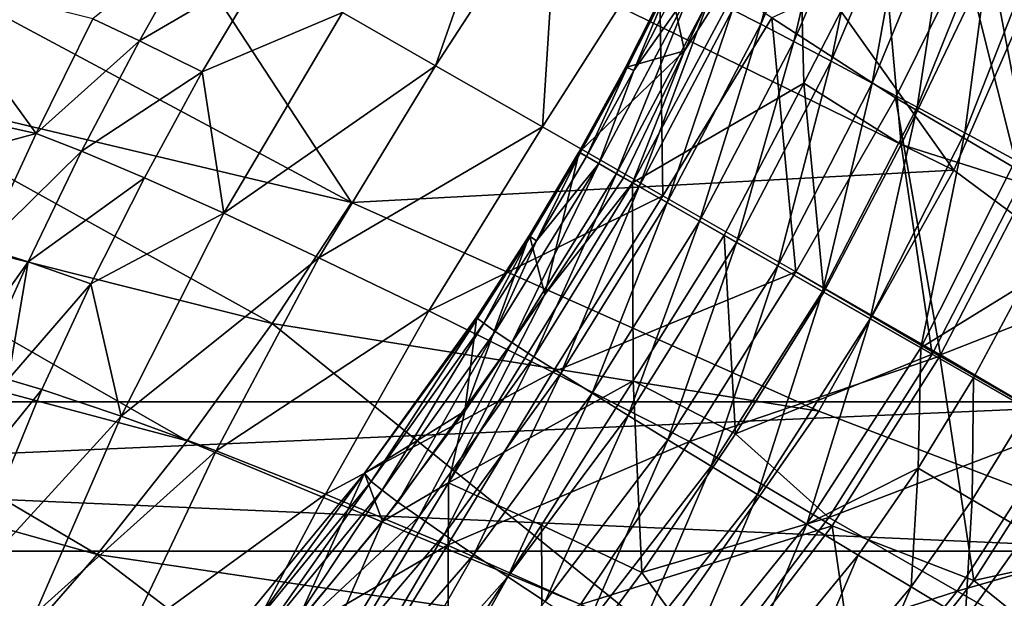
# Model space of a CAD drawing. Header units: metres. Extents: x -1651 to 0, y -1070 to 0.
# Tile 74 of 111: x -237 to -105, y -825 to -748. Entities that reach past the tile are written whole.
import ezdxf

# ---------------------------------------------------------------- set-up
doc = ezdxf.new("R2010")
doc.units = ezdxf.units.M

msp = doc.modelspace()

# ---------------------------------------------------------------- linework, layer by layer
at = {"layer": 'None'}
for points in [[(-157.767044, -702.949646, -103.900948), (-111.825775, -767.672852, -3), (-234.564911, -707.552551, -204.824524)], [(-96.999779, -733.794312, -3), (-111.825775, -767.672852, -3), (-157.767044, -702.949646, -103.900948)], [(-234.564911, -707.552551, -204.824524), (-192.409927, -772.002747, -103.900711), (-252.281082, -739.865784, -204.816605)], [(-111.825775, -767.672852, -3), (-192.409927, -772.002747, -103.900711), (-234.564911, -707.552551, -204.824524)], [(-181.163849, -753.713745, -44.46983), (-170.841705, -724.221558, -58.118008), (-193.598755, -746.594299, -72.529678)], [(-164.708801, -728.373657, -44.54126), (-170.841705, -724.221558, -58.118008), (-181.163849, -753.713745, -44.46983)], [(-166.850967, -761.908447, -17.624781), (-164.708801, -728.373657, -44.54126), (-181.163849, -753.713745, -44.46983)], [(-151.219467, -737.378479, -18.203728), (-164.708801, -728.373657, -44.54126), (-166.850967, -761.908447, -17.624781)], [(-119.631584, -758.026978, 30.707067), (-107.899841, -734.328674, 28.777878), (-136.164597, -747.279541, 6.925126)], [(-119.631584, -758.026978, 30.707067), (-101.344109, -768.74353, 52.935604), (-107.899841, -734.328674, 28.777878)], [(-111.825775, -767.672852, -3), (-96.999779, -733.794312, -3), (-3, -848.547241, -3)], [(-101.344109, -768.74353, 52.935604), (-91.221489, -744.148438, 49.772732), (-107.899841, -734.328674, 28.777878)], [(-226.988663, -747.41394, -161.419754), (-220.781387, -750.365662, -130.876907), (-212.538116, -735.750793, -131.590942)], [(-212.538116, -735.750793, -131.590942), (-220.781387, -750.365662, -130.876907), (-204.078522, -740.594238, -101.630234)], [(-150.748871, -771.127502, 7.838922), (-151.219467, -737.378479, -18.203728), (-166.850967, -761.908447, -17.624781)], [(-151.219467, -737.378479, -18.203728), (-150.748871, -771.127502, 7.838922), (-136.164597, -747.279541, 6.925126)], [(-252.281082, -739.865784, -204.816605), (-192.409927, -772.002747, -103.900711), (-262.016602, -755.506592, -204.806808)], [(-220.781387, -750.365662, -130.876907), (-212.372009, -754.53949, -100.942337), (-204.078522, -740.594238, -101.630234)], [(-204.078522, -740.594238, -101.630234), (-212.372009, -754.53949, -100.942337), (-193.598755, -746.594299, -72.529678)], [(-259.665192, -757.194275, -195.074982), (-234.595551, -762.799194, -159.011215), (-249.9189, -741.63623, -195.074982)], [(-234.595551, -762.799194, -159.011215), (-226.988663, -747.41394, -161.419754), (-249.9189, -741.63623, -195.074982)], [(-212.372009, -754.53949, -100.942337), (-209.498688, -773.457642, -70.615761), (-193.598755, -746.594299, -72.529678)], [(-193.598755, -746.594299, -72.529678), (-209.498688, -773.457642, -70.615761), (-181.163849, -753.713745, -44.46983)], [(-226.988663, -747.41394, -161.419754), (-234.595551, -762.799194, -159.011215), (-220.781387, -750.365662, -130.876907)], [(-136.164597, -747.279541, 6.925126), (-150.748871, -771.127502, 7.838922), (-132.957489, -781.313721, 31.763296)], [(-136.164597, -747.279541, 6.925126), (-132.957489, -781.313721, 31.763296), (-119.631584, -758.026978, 30.707067)], [(-234.595551, -762.799194, -159.011215), (-228.502731, -765.148682, -128.958252), (-220.781387, -750.365662, -130.876907)], [(-220.781387, -750.365662, -130.876907), (-228.502731, -765.148682, -128.958252), (-212.372009, -754.53949, -100.942337)], [(-228.502731, -765.148682, -128.958252), (-220.110977, -768.700134, -99.403618), (-212.372009, -754.53949, -100.942337)], [(-212.372009, -754.53949, -100.942337), (-220.110977, -768.700134, -99.403618), (-209.498688, -773.457642, -70.615761)], [(-209.498688, -773.457642, -70.615761), (-196.767563, -779.407959, -42.857048), (-181.163849, -753.713745, -44.46983)], [(-181.163849, -753.713745, -44.46983), (-196.767563, -779.407959, -42.857048), (-166.850967, -761.908447, -17.624781)], [(-262.016602, -755.506592, -204.806808), (-203.017899, -788.222839, -103.889374), (-272.315948, -770.77063, -204.792999)], [(-192.409927, -772.002747, -103.900711), (-203.017899, -788.222839, -103.889374), (-262.016602, -755.506592, -204.806808)], [(-234.595551, -762.799194, -159.011215), (-259.665192, -757.194275, -195.074982), (-269.977966, -772.363892, -195.074982)], [(-132.957489, -781.313721, 31.763296), (-113.587196, -792.403931, 53.999908), (-119.631584, -758.026978, 30.707067)], [(-119.631584, -758.026978, 30.707067), (-113.587196, -792.403931, 53.999908), (-101.344109, -768.74353, 52.935604)], [(-196.767563, -779.407959, -42.857048), (-182.039291, -786.519775, -16.380093), (-166.850967, -761.908447, -17.624781)], [(-166.850967, -761.908447, -17.624781), (-182.039291, -786.519775, -16.380093), (-150.748871, -771.127502, 7.838922)], [(-241.682739, -778.10553, -155.028473), (-234.595551, -762.799194, -159.011215), (-269.977966, -772.363892, -195.074982)], [(-234.595551, -762.799194, -159.011215), (-241.682739, -778.10553, -155.028473), (-228.502731, -765.148682, -128.958252)], [(-241.682739, -778.10553, -155.028473), (-235.659439, -779.948059, -125.832375), (-228.502731, -765.148682, -128.958252)], [(-228.502731, -765.148682, -128.958252), (-235.659439, -779.948059, -125.832375), (-220.110977, -768.700134, -99.403618)], [(-111.825775, -767.672852, -3), (-129.887375, -799.942749, -3), (-192.409927, -772.002747, -103.900711)], [(-3, -848.547241, -3), (-129.887375, -799.942749, -3), (-111.825775, -767.672852, -3)], [(-235.659439, -779.948059, -125.832375), (-227.273529, -782.927185, -96.994774), (-220.110977, -768.700134, -99.403618)], [(-220.110977, -768.700134, -99.403618), (-227.273529, -782.927185, -96.994774), (-209.498688, -773.457642, -70.615761)], [(-101.344109, -768.74353, 52.935604), (-113.587196, -792.403931, 53.999908), (-85.486557, -781.390747, 53.169479)], [(-272.315948, -770.77063, -204.792999), (-214.36615, -803.950012, -103.873421), (-283.15918, -785.63501, -204.774994)], [(-203.017899, -788.222839, -103.889374), (-214.36615, -803.950012, -103.873421), (-272.315948, -770.77063, -204.792999)], [(-182.039291, -786.519775, -16.380093), (-165.452667, -794.74353, 8.575167), (-150.748871, -771.127502, 7.838922)], [(-150.748871, -771.127502, 7.838922), (-165.452667, -794.74353, 8.575167), (-132.957489, -781.313721, 31.763296)], [(-129.887375, -799.942749, -3), (-203.017899, -788.222839, -103.889374), (-192.409927, -772.002747, -103.900711)], [(-209.498688, -773.457642, -70.615761), (-227.273529, -782.927185, -96.994774), (-223.213165, -800.620911, -66.457268)], [(-196.767563, -779.407959, -42.857048), (-209.498688, -773.457642, -70.615761), (-223.213165, -800.620911, -66.457268)], [(-235.659439, -779.948059, -125.832375), (-241.682739, -778.10553, -155.028473), (-245.506378, -793.780579, -135.513184)], [(-223.213165, -800.620911, -66.457268), (-210.496567, -805.276428, -40.089119), (-196.767563, -779.407959, -42.857048)], [(-210.496567, -805.276428, -40.089119), (-182.039291, -786.519775, -16.380093), (-196.767563, -779.407959, -42.857048)], [(-245.506378, -793.780579, -135.513184), (-242.210617, -794.617798, -121.514763), (-235.659439, -779.948059, -125.832375)], [(-235.659439, -779.948059, -125.832375), (-242.210617, -794.617798, -121.514763), (-238.316208, -795.714355, -107.566719)], [(-227.273529, -782.927185, -96.994774), (-235.659439, -779.948059, -125.832375), (-238.316208, -795.714355, -107.566719)], [(-165.452667, -794.74353, 8.575167), (-147.160934, -804.011658, 31.784348), (-132.957489, -781.313721, 31.763296)], [(-132.957489, -781.313721, 31.763296), (-147.160934, -804.011658, 31.784348), (-113.705109, -792.609497, 53.999989)], [(-113.705109, -792.609497, 53.999989), (-113.587196, -792.403931, 53.999908), (-132.957489, -781.313721, 31.763296)], [(-85.486557, -781.390747, 53.169479), (-113.587196, -792.403931, 53.999908), (-96.366394, -802.559021, 53.990116)], [(-238.316208, -795.714355, -107.566719), (-233.839432, -797.076965, -93.71241), (-227.273529, -782.927185, -96.994774)], [(-227.273529, -782.927185, -96.994774), (-233.839432, -797.076965, -93.71241), (-223.213165, -800.620911, -66.457268)], [(-283.15918, -785.63501, -204.774994), (-226.424957, -819.149719, -103.852684), (-294.526367, -800.076843, -204.752625)], [(-214.36615, -803.950012, -103.873421), (-226.424957, -819.149719, -103.852684), (-283.15918, -785.63501, -204.774994)], [(-182.039291, -786.519775, -16.380093), (-210.496567, -805.276428, -40.089119), (-195.877029, -811.047974, -14.937061)], [(-165.452667, -794.74353, 8.575167), (-182.039291, -786.519775, -16.380093), (-195.877029, -811.047974, -14.937061)], [(-151.012009, -830.295898, -3), (-214.36615, -803.950012, -103.873421), (-203.017899, -788.222839, -103.889374)], [(-129.887375, -799.942749, -3), (-151.012009, -830.295898, -3), (-203.017899, -788.222839, -103.889374)], [(-147.160934, -804.011658, 31.784348), (-128.083603, -815.310669, 52.935139), (-113.705109, -792.609497, 53.999989)], [(-113.705109, -792.609497, 53.999989), (-128.083603, -815.310669, 52.935139), (-109.163536, -822.626526, 53.169846)], [(-113.587196, -792.403931, 53.999908), (-113.705109, -792.609497, 53.999989), (-96.366394, -802.559021, 53.990116)], [(-96.366394, -802.559021, 53.990116), (-113.705109, -792.609497, 53.999989), (-109.163536, -822.626526, 53.169846)], [(-165.452667, -794.74353, 8.575167), (-195.877029, -811.047974, -14.937061), (-179.56044, -817.916992, 8.684208)], [(-147.160934, -804.011658, 31.784348), (-165.452667, -794.74353, 8.575167), (-179.56044, -817.916992, 8.684208)], [(-233.839432, -797.076965, -93.71241), (-238.316208, -795.714355, -107.566719), (-244.24057, -809.898315, -102.771568)], [(-223.213165, -800.620911, -66.457268), (-233.839432, -797.076965, -93.71241), (-245.098907, -824.609924, -84.570122)], [(-233.839432, -797.076965, -93.71241), (-244.24057, -809.898315, -102.771568), (-245.098907, -824.609924, -84.570122)], [(-226.424957, -819.149719, -103.852684), (-239.164581, -833.787292, -103.826981), (-294.526367, -800.076843, -204.752625)], [(-245.098907, -824.609924, -84.570122), (-234.721466, -827.051575, -59.983292), (-223.213165, -800.620911, -66.457268)], [(-234.721466, -827.051575, -59.983292), (-210.496567, -805.276428, -40.089119), (-223.213165, -800.620911, -66.457268)], [(-151.012009, -830.295898, -3), (-129.887375, -799.942749, -3), (-3, -848.547241, -3)], [(-109.163536, -822.626526, 53.169846), (-74.522682, -815.104797), (-96.366394, -802.559021, 53.990116)], [(-214.36615, -803.950012, -103.873421), (-151.012009, -830.295898, -3), (-226.424957, -819.149719, -103.852684)], [(-179.56044, -817.916992, 8.684208), (-161.767731, -825.841736, 30.47802), (-147.160934, -804.011658, 31.784348)], [(-161.767731, -825.841736, 30.47802), (-128.083603, -815.310669, 52.935139), (-147.160934, -804.011658, 31.784348)], [(-210.496567, -805.276428, -40.089119), (-234.721466, -827.051575, -59.983292), (-222.436264, -830.419739, -36.06649)], [(-195.877029, -811.047974, -14.937061), (-210.496567, -805.276428, -40.089119), (-222.436264, -830.419739, -36.06649)], [(-195.877029, -811.047974, -14.937061), (-222.436264, -830.419739, -36.06649), (-208.499542, -834.761108, -13.202532)], [(-179.56044, -817.916992, 8.684208), (-195.877029, -811.047974, -14.937061), (-208.499542, -834.761108, -13.202532)], [(-144.223038, -836.449707, 49.771191), (-128.083603, -815.310669, 52.935139), (-161.767731, -825.841736, 30.47802)], [(-128.083603, -815.310669, 52.935139), (-144.223038, -836.449707, 49.771191), (-124.271591, -841.969055, 50.597534)], [(-109.163536, -822.626526, 53.169846), (-128.083603, -815.310669, 52.935139), (-124.271591, -841.969055, 50.597534)], [(-89.866814, -838.217163), (-74.522682, -815.104797), (-109.163536, -822.626526, 53.169846)], [(-208.499542, -834.761108, -13.202532), (-193.184525, -840.099609, 8.239292), (-179.56044, -817.916992, 8.684208)], [(-193.184525, -840.099609, 8.239292), (-161.767731, -825.841736, 30.47802), (-179.56044, -817.916992, 8.684208)], [(-226.424957, -819.149719, -103.852684), (-174.997589, -858.442993, -3), (-239.164581, -833.787292, -103.826981)], [(-151.012009, -830.295898, -3), (-174.997589, -858.442993, -3), (-226.424957, -819.149719, -103.852684)], [(-124.271591, -841.969055, 50.597534), (-89.866814, -838.217163), (-109.163536, -822.626526, 53.169846)], [(-249.747665, -837.747498, -78.757072), (-234.721466, -827.051575, -59.983292), (-245.098907, -824.609924, -84.570122)]]:
    msp.add_3dface(points, dxfattribs=at)
at = {"layer": 'None0'}
for points in [[(-540.000183, -798.689636, -410), (-540.000183, -818.689636, -410), (-80.000198, -798.689636, -410)], [(-540.000183, -818.689636, -410), (-80.000198, -818.689636, -410), (-80.000198, -798.689636, -410)], [(-540.000183, -798.689636, -410), (-80.000198, -798.689636, -410), (-540.000183, -798.689636, -430)], [(-80.000198, -798.689636, -410), (-80.000198, -798.689636, -430), (-540.000183, -798.689636, -430)], [(-80.000198, -798.689636, -430), (-80.000198, -818.689636, -430), (-540.000183, -798.689636, -430)], [(-80.000198, -818.689636, -430), (-540.000183, -818.689636, -430), (-540.000183, -798.689636, -430)], [(-540.000183, -818.689636, -410), (-540.000183, -818.689636, -430), (-80.000198, -818.689636, -410)], [(-540.000183, -818.689636, -430), (-80.000198, -818.689636, -430), (-80.000198, -818.689636, -410)]]:
    msp.add_3dface(points, dxfattribs=at)
at = {"layer": 'None012'}
for points in [[(-130.713501, -722.070862, 37.942345), (-141.407928, -746.219299, 42.144413), (-137.628891, -748.164795, 49.472965)], [(-137.628891, -748.164795, 49.472965), (-126.977814, -723.813843, 44.911793), (-130.713501, -722.070862, 37.942345)], [(-137.628891, -748.164795, 49.472965), (-133.22673, -750.464111, 56.340958), (-126.977814, -723.813843, 44.911793)], [(-133.22673, -750.464111, 56.340958), (-122.649315, -725.888, 51.447456), (-126.977814, -723.813843, 44.911793)], [(-122.649315, -725.888, 51.447456), (-133.22673, -750.464111, 56.340958), (-128.244934, -753.09375, 62.683075)], [(-117.769951, -728.273315, 57.493309), (-122.649315, -725.888, 51.447456), (-128.244934, -753.09375, 62.683075)], [(-154.788605, -769.390747, 3.070055), (-132.615707, -727.810852, 4.178916), (-131.897903, -756.031616, 20.746317)], [(-147.856461, -751.70929, 1.117316), (-132.615707, -727.810852, 4.178916), (-154.788605, -769.390747, 3.070055)], [(-147.856461, -751.70929, 1.117316), (-139.817078, -734.548523, 0.200634), (-132.615707, -727.810852, 4.178916)], [(-131.897903, -756.031616, 20.746317), (-132.615707, -727.810852, 4.178916), (-121.427177, -735.66333, 20.384518)], [(-128.244934, -753.09375, 62.683075), (-122.732651, -756.027161, 68.439178), (-117.769951, -728.273315, 57.493309)], [(-122.732651, -756.027161, 68.439178), (-112.386879, -730.947083, 62.99794), (-117.769951, -728.273315, 57.493309)], [(-112.386879, -730.947083, 62.99794), (-122.732651, -756.027161, 68.439178), (-116.744301, -759.234619, 73.554932)], [(-106.551941, -733.883667, 67.915123), (-112.386879, -730.947083, 62.99794), (-116.744301, -759.234619, 73.554932)], [(-139.817078, -734.548523, 0.200634), (-147.856461, -751.70929, 1.117316), (-149.882462, -742.362671, 1.152276)], [(-116.744301, -759.234619, 73.554932), (-110.338959, -762.683716, 77.982384), (-106.551941, -733.883667, 67.915123)], [(-110.338959, -762.683716, 77.982384), (-100.321251, -737.055176, 72.204292), (-106.551941, -733.883667, 67.915123)], [(-121.427177, -735.66333, 20.384518), (-118.858727, -764.234436, 37.084946), (-131.897903, -756.031616, 20.746317)], [(-109.178078, -744.05188, 35.904621), (-118.858727, -764.234436, 37.084946), (-121.427177, -735.66333, 20.384518)], [(-100.321251, -737.055176, 72.204292), (-110.338959, -762.683716, 77.982384), (-103.579849, -766.339844, 81.68045)], [(-149.882462, -742.362671, 1.152276), (-155.725296, -753.926453, 1.251065), (-155.542252, -753.931519, 9.871828)], [(-149.882462, -742.362671, 1.152276), (-147.856461, -751.70929, 1.117316), (-155.725296, -753.926453, 1.251065)], [(-149.645264, -742.317078, 9.672698), (-149.882462, -742.362671, 1.152276), (-155.542252, -753.931519, 9.871828)], [(-155.542252, -753.931519, 9.871828), (-154.61026, -754.362244, 18.427418), (-149.645264, -742.317078, 9.672698)], [(-154.61026, -754.362244, 18.427418), (-148.665756, -742.686157, 18.111546), (-149.645264, -742.317078, 9.672698)], [(-154.61026, -754.362244, 18.427418), (-146.953827, -743.465759, 26.388615), (-148.665756, -742.686157, 18.111546)], [(-154.61026, -754.362244, 18.427418), (-159.314117, -766.799683, 26.961752), (-146.953827, -743.465759, 26.388615)], [(-159.314117, -766.799683, 26.961752), (-156.962311, -768.146179, 35.185852), (-146.953827, -743.465759, 26.388615)], [(-146.953827, -743.465759, 26.388615), (-156.962311, -768.146179, 35.185852), (-144.526535, -744.647583, 34.425102)], [(-102.848412, -769.355225, 52.493973), (-118.858727, -764.234436, 37.084946), (-109.178078, -744.05188, 35.904621)], [(-93.049835, -745.663818, 49.53833), (-102.848412, -769.355225, 52.493973), (-109.178078, -744.05188, 35.904621)], [(-156.962311, -768.146179, 35.185852), (-153.908295, -769.894714, 43.097572), (-144.526535, -744.647583, 34.425102)], [(-144.526535, -744.647583, 34.425102), (-153.908295, -769.894714, 43.097572), (-141.407928, -746.219299, 42.144413)], [(-153.908295, -769.894714, 43.097572), (-150.182709, -772.027771, 50.617538), (-141.407928, -746.219299, 42.144413)], [(-141.407928, -746.219299, 42.144413), (-150.182709, -772.027771, 50.617538), (-137.628891, -748.164795, 49.472965)], [(-150.182709, -772.027771, 50.617538), (-145.822937, -774.523926, 57.6703), (-137.628891, -748.164795, 49.472965)], [(-137.628891, -748.164795, 49.472965), (-145.822937, -774.523926, 57.6703), (-133.22673, -750.464111, 56.340958)], [(-145.822937, -774.523926, 57.6703), (-140.872726, -777.358093, 64.185104), (-133.22673, -750.464111, 56.340958)], [(-133.22673, -750.464111, 56.340958), (-140.872726, -777.358093, 64.185104), (-128.244934, -753.09375, 62.683075)], [(-147.856461, -751.70929, 1.117316), (-161.956894, -765.286621, 1.251065), (-155.725296, -753.926453, 1.251065)], [(-147.856461, -751.70929, 1.117316), (-155.995789, -768.699585, 1.251065), (-161.956894, -765.286621, 1.251065)], [(-155.995789, -768.699585, 1.251065), (-147.856461, -751.70929, 1.117316), (-154.788605, -769.390747, 3.070055)], [(-140.872726, -777.358093, 64.185104), (-135.381744, -780.501892, 70.096581), (-128.244934, -753.09375, 62.683075)], [(-128.244934, -753.09375, 62.683075), (-135.381744, -780.501892, 70.096581), (-122.732651, -756.027161, 68.439178)], [(-155.542252, -753.931519, 9.871828), (-155.725296, -753.926453, 1.251065), (-161.984192, -765.270996, 2.499999)], [(-155.725296, -753.926453, 1.251065), (-161.956894, -765.286621, 1.251065), (-161.984192, -765.270996, 2.499999)], [(-161.984192, -765.270996, 2.499999), (-161.82399, -765.362732, 9.908803), (-155.542252, -753.931519, 9.871828)], [(-161.82399, -765.362732, 9.908803), (-160.940125, -765.868774, 18.507793), (-155.542252, -753.931519, 9.871828)], [(-155.542252, -753.931519, 9.871828), (-160.940125, -765.868774, 18.507793), (-154.61026, -754.362244, 18.427418)], [(-160.940125, -765.868774, 18.507793), (-159.314117, -766.799683, 26.961752), (-154.61026, -754.362244, 18.427418)], [(-142.553787, -776.39563, 20.370127), (-154.788605, -769.390747, 3.070055), (-131.897903, -756.031616, 20.746317)], [(-131.897903, -756.031616, 20.746317), (-129.227493, -784.025391, 37.178787), (-142.553787, -776.39563, 20.370127)], [(-135.381744, -780.501892, 70.096581), (-129.40509, -783.923767, 75.345421), (-122.732651, -756.027161, 68.439178)], [(-118.858727, -764.234436, 37.084946), (-129.227493, -784.025391, 37.178787), (-131.897903, -756.031616, 20.746317)], [(-122.732651, -756.027161, 68.439178), (-129.40509, -783.923767, 75.345421), (-116.744301, -759.234619, 73.554932)], [(-129.40509, -783.923767, 75.345421), (-123.002731, -787.589355, 79.87896), (-116.744301, -759.234619, 73.554932)], [(-116.744301, -759.234619, 73.554932), (-123.002731, -787.589355, 79.87896), (-110.338959, -762.683716, 77.982384)], [(-123.002731, -787.589355, 79.87896), (-116.238884, -791.461914, 83.651688), (-110.338959, -762.683716, 77.982384)], [(-110.338959, -762.683716, 77.982384), (-116.238884, -791.461914, 83.651688), (-103.579849, -766.339844, 81.68045)], [(-168.501968, -776.567078, 9.871828), (-161.984192, -765.270996, 2.499999), (-168.598969, -776.411743, 1.251065)], [(-161.984192, -765.270996, 2.499999), (-161.956894, -765.286621, 1.251065), (-168.598969, -776.411743, 1.251065)], [(-168.598969, -776.411743, 1.251065), (-161.956894, -765.286621, 1.251065), (-166.52742, -784.32019, 1.117316)], [(-161.82399, -765.362732, 9.908803), (-161.984192, -765.270996, 2.499999), (-168.501968, -776.567078, 9.871828)], [(-166.52742, -784.32019, 1.117316), (-161.956894, -765.286621, 1.251065), (-155.995789, -768.699585, 1.251065)], [(-114.704025, -792.340637, 53.499882), (-129.227493, -784.025391, 37.178787), (-118.858727, -764.234436, 37.084946)], [(-102.848412, -769.355225, 52.493973), (-114.704025, -792.340637, 53.499882), (-118.858727, -764.234436, 37.084946)], [(-167.658676, -777.15271, 18.427418), (-161.82399, -765.362732, 9.908803), (-168.501968, -776.567078, 9.871828)], [(-167.658676, -777.15271, 18.427418), (-160.940125, -765.868774, 18.507793), (-161.82399, -765.362732, 9.908803)], [(-159.314117, -766.799683, 26.961752), (-160.940125, -765.868774, 18.507793), (-167.658676, -777.15271, 18.427418)], [(-116.238884, -791.461914, 83.651688), (-102.497879, -782.990356, 86.102036), (-103.579849, -766.339844, 81.68045)], [(-159.314117, -766.799683, 26.961752), (-173.179581, -789.271912, 26.388615), (-170.931564, -790.766846, 34.425102)], [(-173.179581, -789.271912, 26.388615), (-159.314117, -766.799683, 26.961752), (-167.658676, -777.15271, 18.427418)], [(-156.962311, -768.146179, 35.185852), (-159.314117, -766.799683, 26.961752), (-170.931564, -790.766846, 34.425102)], [(-156.962311, -768.146179, 35.185852), (-170.931564, -790.766846, 34.425102), (-167.997314, -792.660583, 42.144413)], [(-153.908295, -769.894714, 43.097572), (-156.962311, -768.146179, 35.185852), (-167.997314, -792.660583, 42.144413)], [(-155.995789, -768.699585, 1.251065), (-154.788605, -769.390747, 3.070055), (-166.52742, -784.32019, 1.117316)], [(-154.788605, -769.390747, 3.070055), (-179.421417, -809.562195, 4.178916), (-166.52742, -784.32019, 1.117316)], [(-179.421417, -809.562195, 4.178916), (-154.788605, -769.390747, 3.070055), (-154.720871, -795.894409, 20.746317)], [(-153.908295, -769.894714, 43.097572), (-167.997314, -792.660583, 42.144413), (-164.406418, -794.934692, 49.472965)], [(-150.182709, -772.027771, 50.617538), (-153.908295, -769.894714, 43.097572), (-164.406418, -794.934692, 49.472965)], [(-154.788605, -769.390747, 3.070055), (-142.553787, -776.39563, 20.370127), (-154.720871, -795.894409, 20.746317)], [(-97.347313, -802.278015, 53.499901), (-114.704025, -792.340637, 53.499882), (-102.848412, -769.355225, 52.493973)], [(-150.182709, -772.027771, 50.617538), (-164.406418, -794.934692, 49.472965), (-160.194946, -797.567017, 56.340958)], [(-145.822937, -774.523926, 57.6703), (-150.182709, -772.027771, 50.617538), (-160.194946, -797.567017, 56.340958)], [(-145.822937, -774.523926, 57.6703), (-160.194946, -797.567017, 56.340958), (-155.405106, -800.531982, 62.683075)], [(-140.872726, -777.358093, 64.185104), (-145.822937, -774.523926, 57.6703), (-155.405106, -800.531982, 62.683075)], [(-175.613464, -787.304688, 1.152276), (-168.598969, -776.411743, 1.251065), (-177.256653, -799.940857, 0.200634)], [(-177.256653, -799.940857, 0.200634), (-168.598969, -776.411743, 1.251065), (-166.52742, -784.32019, 1.117316)], [(-168.598969, -776.411743, 1.251065), (-175.613464, -787.304688, 1.152276), (-175.53273, -787.532349, 9.672698)], [(-168.501968, -776.567078, 9.871828), (-168.598969, -776.411743, 1.251065), (-175.53273, -787.532349, 9.672698)], [(-168.501968, -776.567078, 9.871828), (-175.53273, -787.532349, 9.672698), (-174.718567, -788.190247, 18.111546)], [(-167.658676, -777.15271, 18.427418), (-168.501968, -776.567078, 9.871828), (-174.718567, -788.190247, 18.111546)], [(-173.179581, -789.271912, 26.388615), (-167.658676, -777.15271, 18.427418), (-174.718567, -788.190247, 18.111546)], [(-154.720871, -795.894409, 20.746317), (-142.553787, -776.39563, 20.370127), (-141.045792, -802.986572, 37.084946)], [(-142.553787, -776.39563, 20.370127), (-129.227493, -784.025391, 37.178787), (-141.045792, -802.986572, 37.084946)], [(-140.872726, -777.358093, 64.185104), (-155.405106, -800.531982, 62.683075), (-150.084778, -803.800659, 68.439178)], [(-135.381744, -780.501892, 70.096581), (-140.872726, -777.358093, 64.185104), (-150.084778, -803.800659, 68.439178)], [(-135.381744, -780.501892, 70.096581), (-150.084778, -803.800659, 68.439178), (-144.287109, -807.341125, 73.554932)], [(-129.40509, -783.923767, 75.345421), (-135.381744, -780.501892, 70.096581), (-144.287109, -807.341125, 73.554932)], [(-116.238884, -791.461914, 83.651688), (-109.181427, -795.502563, 86.625763), (-102.497879, -782.990356, 86.102036)], [(-109.181427, -795.502563, 86.625763), (-101.901154, -799.670776, 88.771339), (-102.497879, -782.990356, 86.102036)], [(-179.421417, -809.562195, 4.178916), (-177.256653, -799.940857, 0.200634), (-166.52742, -784.32019, 1.117316)], [(-129.40509, -783.923767, 75.345421), (-144.287109, -807.341125, 73.554932), (-138.069916, -811.118896, 77.982384)], [(-141.045792, -802.986572, 37.084946), (-129.227493, -784.025391, 37.178787), (-114.704025, -792.340637, 53.499882)], [(-123.002731, -787.589355, 79.87896), (-129.40509, -783.923767, 75.345421), (-138.069916, -811.118896, 77.982384)], [(-175.53273, -787.532349, 9.672698), (-175.613464, -787.304688, 1.152276), (-190.65451, -808.250671, -1.207664)], [(-190.65451, -808.250671, -1.207664), (-175.613464, -787.304688, 1.152276), (-177.256653, -799.940857, 0.200634)], [(-190.65451, -808.250671, -1.207664), (-189.778336, -809.365479, 15.047648), (-175.53273, -787.532349, 9.672698)], [(-175.53273, -787.532349, 9.672698), (-189.778336, -809.365479, 15.047648), (-174.718567, -788.190247, 18.111546)], [(-123.002731, -787.589355, 79.87896), (-138.069916, -811.118896, 77.982384), (-131.495163, -815.096985, 81.68045)], [(-116.238884, -791.461914, 83.651688), (-123.002731, -787.589355, 79.87896), (-131.495163, -815.096985, 81.68045)], [(-174.718567, -788.190247, 18.111546), (-189.778336, -809.365479, 15.047648), (-188.31456, -810.5495, 22.945543)], [(-188.31456, -810.5495, 22.945543), (-173.179581, -789.271912, 26.388615), (-174.718567, -788.190247, 18.111546)], [(-173.179581, -789.271912, 26.388615), (-188.31456, -810.5495, 22.945543), (-186.184326, -812.135925, 30.599131)], [(-170.931564, -790.766846, 34.425102), (-173.179581, -789.271912, 26.388615), (-186.184326, -812.135925, 30.599131)], [(-170.931564, -790.766846, 34.425102), (-186.184326, -812.135925, 30.599131), (-183.408524, -814.108521, 37.942345)], [(-167.997314, -792.660583, 42.144413), (-170.931564, -790.766846, 34.425102), (-183.408524, -814.108521, 37.942345)], [(-116.238884, -791.461914, 83.651688), (-131.495163, -815.096985, 81.68045), (-116.588196, -807.600647, 86.102036)], [(-109.181427, -795.502563, 86.625763), (-116.238884, -791.461914, 83.651688), (-116.588196, -807.600647, 86.102036)], [(-167.997314, -792.660583, 42.144413), (-183.408524, -814.108521, 37.942345), (-180.014191, -816.447693, 44.911793)], [(-164.406418, -794.934692, 49.472965), (-167.997314, -792.660583, 42.144413), (-180.014191, -816.447693, 44.911793)], [(-114.704025, -792.340637, 53.499882), (-128.524414, -814.201172, 52.493973), (-141.045792, -802.986572, 37.084946)], [(-128.524414, -814.201172, 52.493973), (-114.704025, -792.340637, 53.499882), (-97.347313, -802.278015, 53.499901)], [(-164.406418, -794.934692, 49.472965), (-180.014191, -816.447693, 44.911793), (-176.034195, -819.130554, 51.447456)], [(-160.194946, -797.567017, 56.340958), (-164.406418, -794.934692, 49.472965), (-176.034195, -819.130554, 51.447456)], [(-109.181427, -795.502563, 86.625763), (-116.588196, -807.600647, 86.102036), (-109.380707, -811.832703, 88.247482)], [(-101.901154, -799.670776, 88.771339), (-109.181427, -795.502563, 86.625763), (-109.380707, -811.832703, 88.247482)], [(-154.720871, -795.894409, 20.746317), (-166.985367, -815.235718, 20.384518), (-179.421417, -809.562195, 4.178916)], [(-153.550064, -821.552429, 35.904621), (-166.985367, -815.235718, 20.384518), (-154.720871, -795.894409, 20.746317)], [(-141.045792, -802.986572, 37.084946), (-153.550064, -821.552429, 35.904621), (-154.720871, -795.894409, 20.746317)], [(-160.194946, -797.567017, 56.340958), (-176.034195, -819.130554, 51.447456), (-171.506927, -822.130859, 57.493309)], [(-155.405106, -800.531982, 62.683075), (-160.194946, -797.567017, 56.340958), (-171.506927, -822.130859, 57.493309)], [(-190.65451, -808.250671, -1.207664), (-177.256653, -799.940857, 0.200634), (-188.274353, -814.723022, -2.131491)], [(-188.274353, -814.723022, -2.131491), (-177.256653, -799.940857, 0.200634), (-179.421417, -809.562195, 4.178916)], [(-155.405106, -800.531982, 62.683075), (-171.506927, -822.130859, 57.493309), (-166.475922, -825.419556, 62.99794)], [(-150.084778, -803.800659, 68.439178), (-155.405106, -800.531982, 62.683075), (-166.475922, -825.419556, 62.99794)], [(-101.901154, -799.670776, 88.771339), (-109.380707, -811.832703, 88.247482), (-102.022514, -816.148376, 89.554688)], [(-128.524414, -814.201172, 52.493973), (-153.550064, -821.552429, 35.904621), (-141.045792, -802.986572, 37.084946)], [(-111.390846, -824.039734, 52.501076), (-128.524414, -814.201172, 52.493973), (-97.347313, -802.278015, 53.499901)], [(-97.347313, -802.278015, 53.499901), (-76.708855, -814.09436, 2.499999), (-111.390846, -824.039734, 52.501076)], [(-150.084778, -803.800659, 68.439178), (-166.475922, -825.419556, 62.99794), (-160.989487, -828.964844, 67.915123)], [(-144.287109, -807.341125, 73.554932), (-150.084778, -803.800659, 68.439178), (-160.989487, -828.964844, 67.915123)], [(-144.287109, -807.341125, 73.554932), (-160.989487, -828.964844, 67.915123), (-155.100159, -832.732544, 72.204292)], [(-138.069916, -811.118896, 77.982384), (-144.287109, -807.341125, 73.554932), (-155.100159, -832.732544, 72.204292)], [(-205.850922, -829.034668, 8.685819), (-190.65451, -808.250671, -1.207664), (-206.766388, -827.788513, -6.618952)], [(-206.766388, -827.788513, -6.618952), (-190.65451, -808.250671, -1.207664), (-199.980621, -828.804077, -6.143128)], [(-189.778336, -809.365479, 15.047648), (-190.65451, -808.250671, -1.207664), (-205.850922, -829.034668, 8.685819)], [(-199.980621, -828.804077, -6.143128), (-190.65451, -808.250671, -1.207664), (-188.274353, -814.723022, -2.131491)], [(-116.588196, -807.600647, 86.102036), (-131.495163, -815.096985, 81.68045), (-124.628288, -819.236389, 84.615379)], [(-116.588196, -807.600647, 86.102036), (-124.628288, -819.236389, 84.615379), (-117.537628, -823.496582, 86.761131)], [(-109.380707, -811.832703, 88.247482), (-116.588196, -807.600647, 86.102036), (-117.537628, -823.496582, 86.761131)], [(-204.457306, -830.255371, 16.103867), (-189.778336, -809.365479, 15.047648), (-205.850922, -829.034668, 8.685819)], [(-188.31456, -810.5495, 22.945543), (-189.778336, -809.365479, 15.047648), (-204.457306, -830.255371, 16.103867)], [(-203.265411, -849.272278, 3.988795), (-188.274353, -814.723022, -2.131491), (-179.421417, -809.562195, 4.178916)], [(-179.421417, -809.562195, 4.178916), (-179.518463, -834.294922, 19.275747), (-203.265411, -849.272278, 3.988795)], [(-166.985367, -815.235718, 20.384518), (-179.518463, -834.294922, 19.275747), (-179.421417, -809.562195, 4.178916)], [(-202.455688, -831.856689, 23.290276), (-188.31456, -810.5495, 22.945543), (-204.457306, -830.255371, 16.103867)], [(-186.184326, -812.135925, 30.599131), (-188.31456, -810.5495, 22.945543), (-202.455688, -831.856689, 23.290276)], [(-138.069916, -811.118896, 77.982384), (-155.100159, -832.732544, 72.204292), (-148.864197, -836.686218, 75.831055)], [(-131.495163, -815.096985, 81.68045), (-138.069916, -811.118896, 77.982384), (-148.864197, -836.686218, 75.831055)], [(-183.408524, -814.108521, 37.942345), (-186.184326, -812.135925, 30.599131), (-202.455688, -831.856689, 23.290276)], [(-109.380707, -811.832703, 88.247482), (-117.537628, -823.496582, 86.761131), (-110.293686, -827.835754, 88.099625)], [(-102.022514, -816.148376, 89.554688), (-109.380707, -811.832703, 88.247482), (-110.293686, -827.835754, 88.099625)], [(-203.265411, -849.272278, 3.988795), (-199.980621, -828.804077, -6.143128), (-188.274353, -814.723022, -2.131491)], [(-183.408524, -814.108521, 37.942345), (-202.455688, -831.856689, 23.290276), (-196.708115, -836.129639, 36.751694)], [(-180.014191, -816.447693, 44.911793), (-183.408524, -814.108521, 37.942345), (-196.708115, -836.129639, 36.751694)], [(-166.870483, -839.645325, 33.598019), (-179.518463, -834.294922, 19.275747), (-166.985367, -815.235718, 20.384518)], [(-153.550064, -821.552429, 35.904621), (-166.870483, -839.645325, 33.598019), (-166.985367, -815.235718, 20.384518)], [(-128.524414, -814.201172, 52.493973), (-143.994995, -834.645142, 49.53833), (-153.550064, -821.552429, 35.904621)], [(-148.864197, -836.686218, 75.831055), (-142.341125, -840.787659, 78.767548), (-131.495163, -815.096985, 81.68045)], [(-143.994995, -834.645142, 49.53833), (-128.524414, -814.201172, 52.493973), (-111.390846, -824.039734, 52.501076)], [(-131.495163, -815.096985, 81.68045), (-142.341125, -840.787659, 78.767548), (-124.628288, -819.236389, 84.615379)], [(-76.708855, -814.09436, 2.499999), (-90.980171, -835.725891, 2.499999), (-111.390846, -824.039734, 52.501076)], [(-180.014191, -816.447693, 44.911793), (-196.708115, -836.129639, 36.751694), (-193.014709, -838.758118, 42.924568)], [(-176.034195, -819.130554, 51.447456), (-180.014191, -816.447693, 44.911793), (-193.014709, -838.758118, 42.924568)], [(-110.293686, -827.835754, 88.099625), (-102.968422, -832.211182, 88.620979), (-102.022514, -816.148376, 89.554688)], [(-176.034195, -819.130554, 51.447456), (-193.014709, -838.758118, 42.924568), (-188.817932, -841.681335, 48.66264)], [(-171.506927, -822.130859, 57.493309), (-176.034195, -819.130554, 51.447456), (-188.817932, -841.681335, 48.66264)], [(-124.628288, -819.236389, 84.615379), (-142.341125, -840.787659, 78.767548), (-135.593079, -844.997131, 80.992767)], [(-117.537628, -823.496582, 86.761131), (-124.628288, -819.236389, 84.615379), (-135.593079, -844.997131, 80.992767)], [(-143.994995, -834.645142, 49.53833), (-166.870483, -839.645325, 33.598019), (-153.550064, -821.552429, 35.904621)], [(-171.506927, -822.130859, 57.493309), (-188.817932, -841.681335, 48.66264), (-184.155579, -844.871094, 53.923374)], [(-166.475922, -825.419556, 62.99794), (-171.506927, -822.130859, 57.493309), (-184.155579, -844.871094, 53.923374)], [(-127.478172, -844.153992, 49.586765), (-143.994995, -834.645142, 49.53833), (-111.390846, -824.039734, 52.501076)], [(-117.537628, -823.496582, 86.761131), (-135.593079, -844.997131, 80.992767), (-128.684204, -849.273804, 82.492859)], [(-110.293686, -827.835754, 88.099625), (-117.537628, -823.496582, 86.761131), (-128.684204, -849.273804, 82.492859)], [(-111.390846, -824.039734, 52.501076), (-90.980171, -835.725891, 2.499999), (-127.478172, -844.153992, 49.586765)]]:
    msp.add_3dface(points, dxfattribs=at)

doc.saveas('drawing.dxf')
